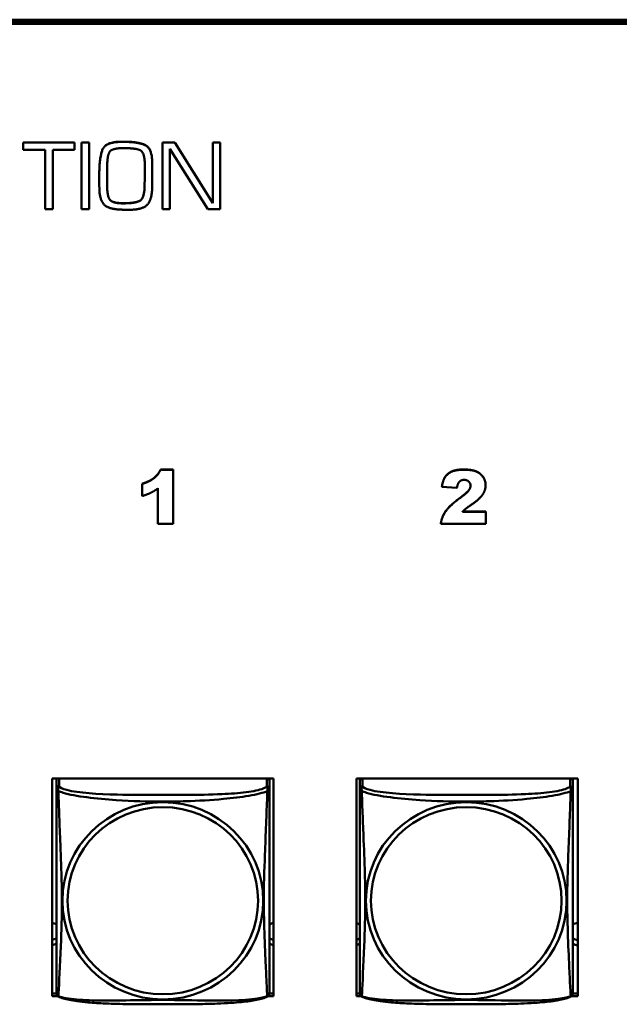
# Model space of a CAD drawing. Header units: inches. Extents: x 0.8 to 72.9, y -5.1 to 48.7.
# Tile 179 of 237: x 58.3 to 59.6, y 16.6 to 18.8. Entities that reach past the tile are written whole.
import ezdxf

# ---------------------------------------------------------------- set-up
doc = ezdxf.new("R2010")
doc.units = ezdxf.units.IN
doc.header["$MEASUREMENT"] = 0
doc.layers.add('Visible Edges(ROSSANSI)', color=7, linetype='Continuous', lineweight=50)
doc.layers.add('Visible Tangent Edges(ROSSANSI)', color=7, linetype='Continuous', lineweight=50)

msp = doc.modelspace()

# ---------------------------------------------------------------- linework, layer by layer
at = {"layer": 'Visible Edges(ROSSANSI)'}
for p, q in [((53.6256, 18.7618), (66.2833, 18.7618)), ((53.6256, 18.7584), (66.2833, 18.7584)), ((66.2833, 18.7581), (53.6256, 18.7581)), ((66.2833, 18.7524), (53.6256, 18.7524)), ((58.3268, 18.4896), (58.3268, 18.4892)), ((58.3268, 18.4896), (58.441, 18.4896)), ((58.3268, 18.4892), (58.3268, 18.4735)), ((58.441, 18.4892), (58.3268, 18.4892)), ((58.3268, 18.4735), (58.3756, 18.4735)), ((58.3756, 18.4735), (58.3756, 18.3419)), ((58.3929, 18.4735), (58.441, 18.4735)), ((58.3929, 18.3419), (58.3929, 18.4735)), ((58.441, 18.4896), (58.441, 18.4892)), ((58.441, 18.4735), (58.441, 18.4892)), ((58.4562, 18.4896), (58.4562, 18.4892)), ((58.4562, 18.4896), (58.4733, 18.4896)), ((58.4562, 18.4892), (58.4562, 18.3419)), ((58.4733, 18.4892), (58.4562, 18.4892)), ((58.4733, 18.4896), (58.4733, 18.4892)), ((58.4733, 18.3419), (58.4733, 18.4892)), ((58.5447, 18.4912), (58.5521, 18.4912)), ((58.5521, 18.4908), (58.5447, 18.4908)), ((58.5474, 18.4769), (58.553, 18.4769)), ((58.6358, 18.4896), (58.6358, 18.4892)), ((58.6358, 18.4896), (58.6633, 18.4896)), ((58.6358, 18.4892), (58.6358, 18.3419)), ((58.6633, 18.4892), (58.6358, 18.4892)), ((58.6522, 18.4751), (58.7366, 18.3419)), ((58.6522, 18.3419), (58.6522, 18.4751)), ((58.6633, 18.4896), (58.6633, 18.4892)), ((58.6633, 18.4896), (58.7476, 18.3551)), ((58.7476, 18.3547), (58.6633, 18.4892)), ((58.7476, 18.4896), (58.7476, 18.4892)), ((58.7476, 18.4896), (58.764, 18.4896)), ((58.7476, 18.4892), (58.7476, 18.3547)), ((58.764, 18.4892), (58.7476, 18.4892)), ((58.764, 18.4896), (58.764, 18.4892)), ((58.764, 18.3419), (58.764, 18.4892)), ((58.513, 18.4136), (58.5135, 18.4408)), ((58.5967, 18.4404), (58.5967, 18.4161)), ((58.6135, 18.4414), (58.6135, 18.441)), ((58.4959, 18.422), (58.4959, 18.4216)), ((58.4959, 18.4216), (58.4959, 18.413)), ((58.513, 18.4138), (58.5133, 18.3904)), ((58.5133, 18.39), (58.513, 18.4136)), ((58.6135, 18.4152), (58.6135, 18.4149)), ((58.4959, 18.399), (58.4959, 18.3986)), ((58.5964, 18.3921), (58.5964, 18.3918)), ((58.3756, 18.3419), (58.3929, 18.3419)), ((58.4562, 18.3419), (58.4733, 18.3419)), ((58.6358, 18.3419), (58.6522, 18.3419)), ((58.7366, 18.3419), (58.764, 18.3419)), ((58.632, 17.7643), (58.6596, 17.7643)), ((58.632, 17.7643), (58.632, 17.7639)), ((58.6596, 17.7639), (58.632, 17.7639)), ((58.6596, 17.7643), (58.6596, 17.7639)), ((58.6596, 17.644), (58.6596, 17.7639)), ((58.5909, 17.7327), (58.5909, 17.7324)), ((58.5909, 17.7324), (58.5909, 17.7055)), ((59.3527, 17.7299), (59.3527, 17.7295)), ((58.6259, 17.7226), (58.6259, 17.644)), ((59.2559, 17.7266), (59.2559, 17.7262)), ((59.2559, 17.7262), (59.2893, 17.7236)), ((59.3535, 17.6707), (59.3014, 17.6707)), ((59.3018, 17.6711), (59.3535, 17.6711)), ((59.3535, 17.6711), (59.3535, 17.6707)), ((59.3535, 17.644), (59.3535, 17.6707)), ((58.6259, 17.644), (58.6596, 17.644)), ((59.2535, 17.6444), (59.2535, 17.644)), ((59.2535, 17.644), (59.3535, 17.644)), ((58.3911, 16.5966), (58.3911, 17.0792)), ((58.3911, 17.0792), (58.8826, 17.0792)), ((58.4006, 17.0744), (58.4006, 17.0567)), ((58.8731, 17.0567), (58.8731, 17.0744)), ((58.8826, 17.0792), (58.8826, 16.5966)), ((59.0661, 16.5966), (59.0661, 17.0792)), ((59.0661, 17.0792), (59.5576, 17.0792)), ((59.0736, 17.0744), (59.0736, 17.0567)), ((59.5461, 17.0567), (59.5461, 17.0744)), ((59.5576, 17.0792), (59.5576, 16.5966)), ((58.3911, 16.6027), (58.4007, 16.6027)), ((58.4034, 16.5966), (58.3911, 16.5966)), ((58.8826, 16.5966), (58.8703, 16.5966)), ((58.873, 16.6027), (58.8826, 16.6027)), ((59.0661, 16.6027), (59.0737, 16.6027)), ((59.0764, 16.5966), (59.0661, 16.5966)), ((59.5576, 16.5966), (59.5433, 16.5966)), ((59.546, 16.6027), (59.5576, 16.6027))]:
    msp.add_line(p, q, dxfattribs=at)
for centre, start, end in [((58.4144, 16.6037), 180, 189.1496), ((58.8593, 16.6037), 350.8504, 360), ((59.0874, 16.6037), 180, 189.1496), ((59.5323, 16.6037), 350.8504, 360)]:
    msp.add_arc(centre, 0.0138, start, end, dxfattribs=at)
for centre, major_axis, start_param, end_param in [((58.4065, 17.0744), (-0.00591, 0), 5.309116, 6.283185), ((58.8672, 17.0744), (0.00591, 0), 0, 0.974069), ((59.0795, 17.0744), (-0.00591, 0), 5.309116, 6.283185), ((59.5402, 17.0744), (0.00591, 0), 0, 0.974069), ((58.3871, 16.7342), (0.0255, 0), 1.012755, 1.414242), ((58.8871, 16.7342), (0.0255, 0), 1.749315, 2.154575), ((59.0601, 16.7342), (0.0255, 0), 1.012755, 1.334249), ((59.5601, 16.7342), (0.0255, 0), 1.6701, 2.154575), ((58.3871, 16.7461), (0.0255, 0), 4.868944, 5.27043), ((58.8871, 16.7461), (0.0255, 0), 4.12861, 4.533871), ((59.0601, 16.7461), (0.0255, 0), 4.948936, 5.27043), ((59.5601, 16.7461), (0.0255, 0), 4.12861, 4.613086), ((58.3871, 16.7342), (-0.0255, 0), 1.727351, 2.128837), ((58.8871, 16.7342), (-0.0255, 0), 0.987017, 1.392278), ((59.0601, 16.7342), (-0.0255, 0), 1.807344, 2.128837), ((59.5601, 16.7342), (-0.0255, 0), 0.987017, 1.471493)]:
    msp.add_ellipse(centre, major_axis=major_axis, ratio=0.981793, start_param=start_param, end_param=end_param, dxfattribs=at)
for points in [[(58.4959, 18.422), (58.4959, 18.452), (58.5082, 18.4912), (58.5447, 18.4912)], [(58.5447, 18.4908), (58.5082, 18.4908), (58.4959, 18.4516), (58.4959, 18.4216)], [(58.5135, 18.4408), (58.5139, 18.4649), (58.5276, 18.4769), (58.5474, 18.4769)], [(58.5521, 18.4912), (58.5825, 18.4912), (58.6135, 18.4761), (58.6135, 18.4414)], [(58.6135, 18.441), (58.6135, 18.4757), (58.5825, 18.4908), (58.5521, 18.4908)], [(58.553, 18.4769), (58.5771, 18.4769), (58.5967, 18.4675), (58.5967, 18.4404)], [(58.6131, 18.3887), (58.6135, 18.4017), (58.6135, 18.428), (58.6135, 18.441)], [(58.4959, 18.413), (58.4959, 18.4059), (58.4959, 18.3913), (58.4961, 18.3841)], [(58.5964, 18.3921), (58.5964, 18.3981), (58.5967, 18.4102), (58.5967, 18.4164)], [(58.5967, 18.4161), (58.5967, 18.4098), (58.5964, 18.3978), (58.5964, 18.3918)], [(58.4961, 18.3841), (58.4977, 18.356), (58.5241, 18.3405), (58.5494, 18.3405)], [(58.5133, 18.3904), (58.5137, 18.369), (58.5265, 18.3548), (58.5492, 18.3548)], [(58.5492, 18.3545), (58.5265, 18.3545), (58.5137, 18.3686), (58.5133, 18.39)], [(58.5492, 18.3548), (58.5746, 18.3548), (58.5957, 18.3652), (58.5964, 18.3921)], [(58.5964, 18.3918), (58.5957, 18.3648), (58.5746, 18.3545), (58.5492, 18.3545)], [(58.5626, 18.3403), (58.591, 18.3403), (58.6124, 18.3617), (58.6131, 18.3887)], [(58.5494, 18.3405), (58.551, 18.3405), (58.5542, 18.3405), (58.556, 18.3403)], [(58.556, 18.3403), (58.5569, 18.3403), (58.5584, 18.3403), (58.5594, 18.3403)], [(58.5594, 18.3403), (58.5602, 18.3403), (58.5618, 18.3403), (58.5626, 18.3403)], [(58.5909, 17.7327), (58.6078, 17.7381), (58.6267, 17.7532), (58.632, 17.7643)], [(58.632, 17.7639), (58.6267, 17.7528), (58.6078, 17.7377), (58.5909, 17.7324)], [(59.2559, 17.7266), (59.2579, 17.7405), (59.2684, 17.756), (59.2874, 17.7643), (59.3043, 17.7643)], [(59.3043, 17.7639), (59.2874, 17.7639), (59.2684, 17.7556), (59.2579, 17.7401), (59.2559, 17.7262)], [(59.3043, 17.7643), (59.3219, 17.7643), (59.3415, 17.7563), (59.3527, 17.7401), (59.3527, 17.7299)], [(59.3527, 17.7295), (59.3527, 17.7397), (59.3415, 17.7559), (59.3219, 17.7639), (59.3043, 17.7639)], [(59.2893, 17.7236), (59.2907, 17.7336), (59.2988, 17.7414), (59.3052, 17.7414)], [(59.3052, 17.7414), (59.3113, 17.7414), (59.3194, 17.7338), (59.3194, 17.7284)], [(59.3229, 17.6873), (59.3399, 17.6991), (59.3527, 17.7188), (59.3527, 17.7295)], [(58.5909, 17.7055), (58.6024, 17.709), (58.6177, 17.7165), (58.6259, 17.7226)], [(59.3194, 17.7284), (59.3194, 17.7234), (59.3112, 17.7123), (59.2967, 17.7016)], [(59.2535, 17.6444), (59.2552, 17.6589), (59.2727, 17.6845), (59.2967, 17.702)], [(59.2967, 17.7016), (59.2727, 17.6842), (59.2552, 17.6585), (59.2535, 17.644)], [(59.3014, 17.6707), (59.306, 17.6751), (59.3128, 17.6805), (59.3229, 17.6873)]]:
    msp.add_open_spline(points, degree=2, dxfattribs=at)
for points, degree, knots in [([(59.2967, 17.702), (59.3112, 17.7127), (59.3194, 17.7237), (59.3194, 17.7286)], 2, [0, 0, 0, 1, 1.981842, 1.981842, 1.981842]), ([(58.4006, 17.0567), (58.4006, 17.0542), (58.4006, 17.0495), (58.4006, 17.0434), (58.4006, 17.0321), (58.4006, 17.0158), (58.4006, 16.9979), (58.4006, 16.98), (58.4006, 16.9609), (58.4006, 16.9417), (58.4006, 16.9146), (58.4006, 16.8874), (58.4006, 16.8606), (58.4006, 16.8439), (58.4006, 16.8272), (58.4006, 16.8106), (58.4006, 16.7774), (58.4006, 16.7442), (58.4006, 16.712), (58.4006, 16.6718), (58.4006, 16.6314), (58.4006, 16.6128), (58.4006, 16.607), (58.4006, 16.6038), (58.4006, 16.6038)], 3, [0.325731, 0.325731, 0.325731, 0.325731, 0.404774, 0.404774, 0.404774, 0.550532, 0.550532, 0.550532, 0.69629, 0.69629, 0.69629, 0.902598, 0.902598, 0.902598, 1.03154, 1.03154, 1.03154, 1.289425, 1.289425, 1.289425, 1.610774, 1.610774, 1.610774, 1.710218, 1.710218, 1.710218, 1.710218]), ([(58.8731, 16.6038), (58.8731, 16.6038), (58.8731, 16.6046), (58.8731, 16.6063), (58.8731, 16.611), (58.8731, 16.6219), (58.8731, 16.6357), (58.8731, 16.6496), (58.8731, 16.6661), (58.8731, 16.6835), (58.8731, 16.7082), (58.8731, 16.7346), (58.8731, 16.7609), (58.8731, 16.7774), (58.8731, 16.794), (58.8731, 16.8106), (58.8731, 16.8439), (58.8731, 16.8771), (58.8731, 16.9111), (58.8731, 16.9534), (58.8731, 16.9992), (58.8731, 17.0308), (58.8731, 17.0432), (58.8731, 17.0526), (58.8731, 17.0567)], 3, [0.352862, 0.352862, 0.352862, 0.352862, 0.404774, 0.404774, 0.404774, 0.550532, 0.550532, 0.550532, 0.69629, 0.69629, 0.69629, 0.902598, 0.902598, 0.902598, 1.03154, 1.03154, 1.03154, 1.289425, 1.289425, 1.289425, 1.610774, 1.610774, 1.610774, 1.73735, 1.73735, 1.73735, 1.73735]), ([(59.0736, 17.0567), (59.0736, 17.0542), (59.0736, 17.0495), (59.0736, 17.0434), (59.0736, 17.0321), (59.0736, 17.0158), (59.0736, 16.9979), (59.0736, 16.98), (59.0736, 16.9609), (59.0736, 16.9417), (59.0736, 16.9146), (59.0736, 16.8874), (59.0736, 16.8606), (59.0736, 16.8439), (59.0736, 16.8272), (59.0736, 16.8106), (59.0736, 16.7774), (59.0736, 16.7442), (59.0736, 16.712), (59.0736, 16.6718), (59.0736, 16.6314), (59.0736, 16.6128), (59.0736, 16.607), (59.0736, 16.6038), (59.0736, 16.6038)], 3, [0.325731, 0.325731, 0.325731, 0.325731, 0.404774, 0.404774, 0.404774, 0.550532, 0.550532, 0.550532, 0.69629, 0.69629, 0.69629, 0.902598, 0.902598, 0.902598, 1.03154, 1.03154, 1.03154, 1.289425, 1.289425, 1.289425, 1.610774, 1.610774, 1.610774, 1.710218, 1.710218, 1.710218, 1.710218]), ([(59.5461, 16.6038), (59.5461, 16.6038), (59.5461, 16.6046), (59.5461, 16.6063), (59.5461, 16.611), (59.5461, 16.6219), (59.5461, 16.6357), (59.5461, 16.6496), (59.5461, 16.6661), (59.5461, 16.6835), (59.5461, 16.7082), (59.5461, 16.7346), (59.5461, 16.7609), (59.5461, 16.7774), (59.5461, 16.794), (59.5461, 16.8106), (59.5461, 16.8439), (59.5461, 16.8771), (59.5461, 16.9111), (59.5461, 16.9534), (59.5461, 16.9992), (59.5461, 17.0308), (59.5461, 17.0432), (59.5461, 17.0526), (59.5461, 17.0567)], 3, [0.352862, 0.352862, 0.352862, 0.352862, 0.404774, 0.404774, 0.404774, 0.550532, 0.550532, 0.550532, 0.69629, 0.69629, 0.69629, 0.902598, 0.902598, 0.902598, 1.03154, 1.03154, 1.03154, 1.289425, 1.289425, 1.289425, 1.610774, 1.610774, 1.610774, 1.73735, 1.73735, 1.73735, 1.73735]), ([(58.4048, 16.5957), (58.4043, 16.5959), (58.4037, 16.5963), (58.4028, 16.5971), (58.4024, 16.5976), (58.4018, 16.5985), (58.4016, 16.5989), (58.4012, 16.5998), (58.4011, 16.6002), (58.4009, 16.6009), (58.4008, 16.6012), (58.4008, 16.6016)], 3, [0.02273771, 0.02273771, 0.02273771, 0.02273771, 0.02954865, 0.02954865, 0.03635958, 0.03635958, 0.04317052, 0.04317052, 0.04998146, 0.04998146, 0.0567924, 0.0567924, 0.0567924, 0.0567924]), ([(58.8689, 16.5957), (58.8655, 16.5939), (58.862, 16.5926), (58.854, 16.5902), (58.8495, 16.5891), (58.84, 16.5872), (58.835, 16.5864), (58.8239, 16.5848), (58.8177, 16.5841), (58.8038, 16.5827), (58.796, 16.5821), (58.7782, 16.5809), (58.768, 16.5804), (58.7431, 16.5794), (58.7284, 16.5791), (58.6967, 16.5786), (58.6797, 16.5785), (58.6457, 16.5784), (58.6287, 16.5784), (58.5947, 16.5785), (58.5776, 16.5786), (58.5436, 16.5791), (58.5265, 16.5795), (58.4962, 16.5808), (58.4831, 16.5816), (58.4621, 16.5834), (58.4541, 16.5843), (58.4405, 16.5861), (58.4348, 16.587), (58.4247, 16.589), (58.4203, 16.59), (58.412, 16.5925), (58.4083, 16.5938), (58.4048, 16.5957)], 3, [-1.678204, -1.678204, -1.678204, -1.678204, -1.629815, -1.629815, -1.580861, -1.580861, -1.532583, -1.532583, -1.479316, -1.479316, -1.416961, -1.416961, -1.337799, -1.337799, -1.226353, -1.226353, -1.09702, -1.09702, -0.967687, -0.967687, -0.838354, -0.838354, -0.709022, -0.709022, -0.60577, -0.60577, -0.53827, -0.53827, -0.483941, -0.483941, -0.435529, -0.435529, -0.384876, -0.384876, -0.384876, -0.384876]), ([(58.8689, 16.5957), (58.8694, 16.5959), (58.8699, 16.5963), (58.8708, 16.5971), (58.8712, 16.5976), (58.8718, 16.5985), (58.8721, 16.5989), (58.8724, 16.5998), (58.8726, 16.6002), (58.8728, 16.6009), (58.8728, 16.6012), (58.8729, 16.6016)], 3, [0.02273771, 0.02273771, 0.02273771, 0.02273771, 0.02954865, 0.02954865, 0.03635958, 0.03635958, 0.04317052, 0.04317052, 0.04998146, 0.04998146, 0.0567924, 0.0567924, 0.0567924, 0.0567924]), ([(59.0778, 16.5957), (59.0773, 16.5959), (59.0767, 16.5963), (59.0758, 16.5971), (59.0754, 16.5976), (59.0748, 16.5985), (59.0746, 16.5989), (59.0742, 16.5998), (59.0741, 16.6002), (59.0739, 16.6009), (59.0738, 16.6012), (59.0738, 16.6016)], 3, [0.02273771, 0.02273771, 0.02273771, 0.02273771, 0.02954865, 0.02954865, 0.03635958, 0.03635958, 0.04317052, 0.04317052, 0.04998146, 0.04998146, 0.0567924, 0.0567924, 0.0567924, 0.0567924]), ([(59.5419, 16.5957), (59.5385, 16.5939), (59.535, 16.5926), (59.527, 16.5902), (59.5225, 16.5891), (59.513, 16.5872), (59.508, 16.5864), (59.4969, 16.5848), (59.4907, 16.5841), (59.4768, 16.5827), (59.469, 16.5821), (59.4512, 16.5809), (59.441, 16.5804), (59.4161, 16.5794), (59.4014, 16.5791), (59.3697, 16.5786), (59.3527, 16.5785), (59.3187, 16.5784), (59.3017, 16.5784), (59.2677, 16.5785), (59.2506, 16.5786), (59.2166, 16.5791), (59.1995, 16.5795), (59.1692, 16.5808), (59.1561, 16.5816), (59.1351, 16.5834), (59.1271, 16.5843), (59.1135, 16.5861), (59.1078, 16.587), (59.0977, 16.589), (59.0933, 16.59), (59.085, 16.5925), (59.0813, 16.5938), (59.0778, 16.5957)], 3, [-1.678204, -1.678204, -1.678204, -1.678204, -1.629815, -1.629815, -1.580861, -1.580861, -1.532583, -1.532583, -1.479316, -1.479316, -1.416961, -1.416961, -1.337799, -1.337799, -1.226353, -1.226353, -1.09702, -1.09702, -0.967687, -0.967687, -0.838354, -0.838354, -0.709022, -0.709022, -0.60577, -0.60577, -0.53827, -0.53827, -0.483941, -0.483941, -0.435529, -0.435529, -0.384876, -0.384876, -0.384876, -0.384876]), ([(59.5419, 16.5957), (59.5424, 16.5959), (59.5429, 16.5963), (59.5438, 16.5971), (59.5442, 16.5976), (59.5448, 16.5985), (59.5451, 16.5989), (59.5454, 16.5998), (59.5456, 16.6002), (59.5458, 16.6009), (59.5458, 16.6012), (59.5459, 16.6016)], 3, [0.02273771, 0.02273771, 0.02273771, 0.02273771, 0.02954865, 0.02954865, 0.03635958, 0.03635958, 0.04317052, 0.04317052, 0.04998146, 0.04998146, 0.0567924, 0.0567924, 0.0567924, 0.0567924])]:
    msp.add_open_spline(points, degree=degree, knots=knots, dxfattribs=at)
at = {"layer": 'Visible Tangent Edges(ROSSANSI)'}
for p, q in [((58.5447, 18.4912), (58.5447, 18.4908)), ((58.5521, 18.4912), (58.5521, 18.4908)), ((58.5133, 18.3904), (58.5133, 18.39)), ((58.5492, 18.3548), (58.5492, 18.3545)), ((59.3043, 17.7643), (59.3043, 17.7639)), ((59.2967, 17.702), (59.2967, 17.7016)), ((58.4065, 17.0625), (58.4065, 17.0792)), ((58.8672, 17.0792), (58.8672, 17.0625)), ((59.0795, 17.0625), (59.0795, 17.0792)), ((59.5402, 17.0792), (59.5402, 17.0625))]:
    msp.add_line(p, q, dxfattribs=at)
for centre, major_axis, start_param, end_param in [((58.4065, 17.0567), (-0.00591, 0), 4.712389, 6.283185), ((58.8672, 17.0567), (0.00591, 0), 0, 1.570796), ((59.0795, 17.0567), (-0.00591, 0), 4.712389, 6.283185), ((59.5402, 17.0567), (0.00591, 0), 0, 1.570796)]:
    msp.add_ellipse(centre, major_axis=major_axis, ratio=0.981793, start_param=start_param, end_param=end_param, dxfattribs=at)
for centre, major_axis in [((58.6368, 16.808), (-0.2227, 0)), ((58.6368, 16.8082), (-0.2113, 0)), ((59.3098, 16.808), (-0.2227, 0)), ((59.3098, 16.8082), (-0.2113, 0))]:
    msp.add_ellipse(centre, major_axis=major_axis, ratio=0.981793, dxfattribs=at)
for points, knots in [([(58.4006, 17.0567), (58.4006, 17.0564), (58.4006, 17.0562), (58.4007, 17.0557), (58.4007, 17.0556), (58.4009, 17.0553), (58.4009, 17.0551), (58.4011, 17.0549), (58.4011, 17.0548), (58.4014, 17.0546), (58.4015, 17.0544), (58.4021, 17.0538), (58.4026, 17.0534), (58.4038, 17.0525), (58.4044, 17.052), (58.4052, 17.0514)], [-0.0844808, -0.0844808, -0.0844808, -0.0844808, -0.06943799, -0.06943799, -0.05587828, -0.05587828, -0.04740346, -0.04740346, -0.04210669, -0.04210669, -0.03151317, -0.03151317, -0.01456352, -0.01456352, 0.00026741, 0.00026741, 0.00026741, 0.00026741]), ([(58.4052, 17.0514), (58.4049, 17.0526), (58.4048, 17.0536), (58.4048, 17.0556), (58.4048, 17.0565), (58.405, 17.0578), (58.4051, 17.0582), (58.4052, 17.0589), (58.4053, 17.0591), (58.4055, 17.0596), (58.4056, 17.0599), (58.4058, 17.0606), (58.406, 17.061), (58.4063, 17.0617), (58.4064, 17.0621), (58.4065, 17.0625)], [-0.00026741, -0.00026741, -0.00026741, -0.00026741, 0.01456352, 0.01456352, 0.03151317, 0.03151317, 0.04210669, 0.04210669, 0.04740346, 0.04740346, 0.05587828, 0.05587828, 0.06943799, 0.06943799, 0.0844808, 0.0844808, 0.0844808, 0.0844808]), ([(58.8672, 17.0625), (58.8666, 17.0605), (58.8638, 17.0586), (58.8594, 17.0568), (58.8513, 17.0535), (58.8374, 17.0507), (58.8213, 17.0487), (58.8051, 17.0467), (58.7869, 17.0454), (58.7683, 17.0445), (58.742, 17.0433), (58.7147, 17.0429), (58.6876, 17.0427), (58.6707, 17.0426), (58.6538, 17.0426), (58.6368, 17.0426), (58.603, 17.0426), (58.5691, 17.0426), (58.5354, 17.0435), (58.4934, 17.0446), (58.4495, 17.0472), (58.4239, 17.0537), (58.4139, 17.0563), (58.4075, 17.0593), (58.4065, 17.0625)], [0.325731, 0.325731, 0.325731, 0.325731, 0.404774, 0.404774, 0.404774, 0.550532, 0.550532, 0.550532, 0.69629, 0.69629, 0.69629, 0.902598, 0.902598, 0.902598, 1.03154, 1.03154, 1.03154, 1.289425, 1.289425, 1.289425, 1.610774, 1.610774, 1.610774, 1.73735, 1.73735, 1.73735, 1.73735]), ([(58.8672, 17.0625), (58.8672, 17.0621), (58.8674, 17.0617), (58.8677, 17.061), (58.8678, 17.0606), (58.8681, 17.0599), (58.8682, 17.0596), (58.8684, 17.0591), (58.8684, 17.0589), (58.8686, 17.0582), (58.8687, 17.0578), (58.8689, 17.0565), (58.8689, 17.0556), (58.8688, 17.0536), (58.8687, 17.0526), (58.8685, 17.0514)], [-0.0844808, -0.0844808, -0.0844808, -0.0844808, -0.06943799, -0.06943799, -0.05587828, -0.05587828, -0.04740346, -0.04740346, -0.04210669, -0.04210669, -0.03151317, -0.03151317, -0.01456352, -0.01456352, 0.00026741, 0.00026741, 0.00026741, 0.00026741]), ([(58.8685, 17.0514), (58.8693, 17.052), (58.8699, 17.0525), (58.8711, 17.0534), (58.8715, 17.0538), (58.8721, 17.0544), (58.8723, 17.0546), (58.8725, 17.0548), (58.8726, 17.0549), (58.8727, 17.0551), (58.8728, 17.0553), (58.873, 17.0556), (58.873, 17.0557), (58.8731, 17.0562), (58.8731, 17.0564), (58.8731, 17.0567)], [-0.00026741, -0.00026741, -0.00026741, -0.00026741, 0.01456352, 0.01456352, 0.03151317, 0.03151317, 0.04210669, 0.04210669, 0.04740346, 0.04740346, 0.05587828, 0.05587828, 0.06943799, 0.06943799, 0.0844808, 0.0844808, 0.0844808, 0.0844808]), ([(59.0736, 17.0567), (59.0736, 17.0564), (59.0736, 17.0562), (59.0737, 17.0557), (59.0737, 17.0556), (59.0739, 17.0553), (59.0739, 17.0551), (59.0741, 17.0549), (59.0741, 17.0548), (59.0744, 17.0546), (59.0745, 17.0544), (59.0751, 17.0538), (59.0756, 17.0534), (59.0768, 17.0525), (59.0774, 17.052), (59.0782, 17.0514)], [-0.0844808, -0.0844808, -0.0844808, -0.0844808, -0.06943799, -0.06943799, -0.05587828, -0.05587828, -0.04740346, -0.04740346, -0.04210669, -0.04210669, -0.03151317, -0.03151317, -0.01456352, -0.01456352, 0.00026741, 0.00026741, 0.00026741, 0.00026741]), ([(59.0782, 17.0514), (59.0779, 17.0526), (59.0778, 17.0536), (59.0778, 17.0556), (59.0778, 17.0565), (59.078, 17.0578), (59.0781, 17.0582), (59.0782, 17.0589), (59.0783, 17.0591), (59.0785, 17.0596), (59.0786, 17.0599), (59.0788, 17.0606), (59.079, 17.061), (59.0793, 17.0617), (59.0794, 17.0621), (59.0795, 17.0625)], [-0.00026741, -0.00026741, -0.00026741, -0.00026741, 0.01456352, 0.01456352, 0.03151317, 0.03151317, 0.04210669, 0.04210669, 0.04740346, 0.04740346, 0.05587828, 0.05587828, 0.06943799, 0.06943799, 0.0844808, 0.0844808, 0.0844808, 0.0844808]), ([(59.5402, 17.0625), (59.5396, 17.0605), (59.5368, 17.0586), (59.5324, 17.0568), (59.5243, 17.0535), (59.5104, 17.0507), (59.4943, 17.0487), (59.4781, 17.0467), (59.4599, 17.0454), (59.4413, 17.0445), (59.415, 17.0433), (59.3877, 17.0429), (59.3606, 17.0427), (59.3437, 17.0426), (59.3268, 17.0426), (59.3098, 17.0426), (59.276, 17.0426), (59.2421, 17.0426), (59.2084, 17.0435), (59.1664, 17.0446), (59.1225, 17.0472), (59.0969, 17.0537), (59.0869, 17.0563), (59.0805, 17.0593), (59.0795, 17.0625)], [0.325731, 0.325731, 0.325731, 0.325731, 0.404774, 0.404774, 0.404774, 0.550532, 0.550532, 0.550532, 0.69629, 0.69629, 0.69629, 0.902598, 0.902598, 0.902598, 1.03154, 1.03154, 1.03154, 1.289425, 1.289425, 1.289425, 1.610774, 1.610774, 1.610774, 1.73735, 1.73735, 1.73735, 1.73735]), ([(59.5402, 17.0625), (59.5402, 17.0621), (59.5404, 17.0617), (59.5407, 17.061), (59.5408, 17.0606), (59.5411, 17.0599), (59.5412, 17.0596), (59.5414, 17.0591), (59.5414, 17.0589), (59.5416, 17.0582), (59.5417, 17.0578), (59.5419, 17.0565), (59.5419, 17.0556), (59.5418, 17.0536), (59.5417, 17.0526), (59.5415, 17.0514)], [-0.0844808, -0.0844808, -0.0844808, -0.0844808, -0.06943799, -0.06943799, -0.05587828, -0.05587828, -0.04740346, -0.04740346, -0.04210669, -0.04210669, -0.03151317, -0.03151317, -0.01456352, -0.01456352, 0.00026741, 0.00026741, 0.00026741, 0.00026741]), ([(59.5415, 17.0514), (59.5423, 17.052), (59.5429, 17.0525), (59.5441, 17.0534), (59.5445, 17.0538), (59.5451, 17.0544), (59.5453, 17.0546), (59.5455, 17.0548), (59.5456, 17.0549), (59.5457, 17.0551), (59.5458, 17.0553), (59.546, 17.0556), (59.546, 17.0557), (59.5461, 17.0562), (59.5461, 17.0564), (59.5461, 17.0567)], [-0.00026741, -0.00026741, -0.00026741, -0.00026741, 0.01456352, 0.01456352, 0.03151317, 0.03151317, 0.04210669, 0.04210669, 0.04740346, 0.04740346, 0.05587828, 0.05587828, 0.06943799, 0.06943799, 0.0844808, 0.0844808, 0.0844808, 0.0844808]), ([(58.4052, 16.5965), (58.4053, 16.5981), (58.4054, 16.6004), (58.4056, 16.6033), (58.4066, 16.6231), (58.4088, 16.6662), (58.4105, 16.7077), (58.4118, 16.7411), (58.4128, 16.7746), (58.4128, 16.808), (58.4128, 16.8248), (58.4126, 16.8415), (58.4122, 16.8585), (58.4115, 16.8857), (58.4104, 16.9138), (58.4092, 16.9424), (58.4084, 16.9625), (58.4075, 16.983), (58.4068, 17.0023), (58.4061, 17.0214), (58.4055, 17.0391), (58.4052, 17.0514)], [-1.657319, -1.657319, -1.657319, -1.657319, -1.610774, -1.610774, -1.610774, -1.289425, -1.289425, -1.289425, -1.03154, -1.03154, -1.03154, -0.902598, -0.902598, -0.902598, -0.69629, -0.69629, -0.69629, -0.550532, -0.550532, -0.550532, -0.405761, -0.405761, -0.405761, -0.405761]), ([(58.4052, 17.0514), (58.408, 17.0501), (58.4115, 17.0489), (58.4155, 17.0477), (58.4431, 17.0393), (58.4901, 17.0342), (58.5336, 17.0313), (58.5686, 17.029), (58.6028, 17.0279), (58.6368, 17.0279), (58.6539, 17.0279), (58.6709, 17.0282), (58.6881, 17.0288), (58.7156, 17.0296), (58.7437, 17.0312), (58.7714, 17.0338), (58.7909, 17.0356), (58.8103, 17.0379), (58.8276, 17.0408), (58.8447, 17.0438), (58.8597, 17.0474), (58.8685, 17.0514)], [-1.657319, -1.657319, -1.657319, -1.657319, -1.610774, -1.610774, -1.610774, -1.289425, -1.289425, -1.289425, -1.03154, -1.03154, -1.03154, -0.902598, -0.902598, -0.902598, -0.69629, -0.69629, -0.69629, -0.550532, -0.550532, -0.550532, -0.405761, -0.405761, -0.405761, -0.405761]), ([(58.8685, 17.0514), (58.8684, 17.0475), (58.8683, 17.0429), (58.8681, 17.0379), (58.867, 17.0035), (58.8649, 16.9543), (58.8632, 16.9104), (58.8618, 16.8751), (58.8608, 16.8415), (58.8608, 16.808), (58.8608, 16.7913), (58.8611, 16.7746), (58.8615, 16.7579), (58.8622, 16.7311), (58.8633, 16.7039), (58.8645, 16.6782), (58.8653, 16.66), (58.8662, 16.6424), (58.8669, 16.6277), (58.8676, 16.6131), (58.8682, 16.6015), (58.8685, 16.5965)], [-1.657319, -1.657319, -1.657319, -1.657319, -1.610774, -1.610774, -1.610774, -1.289425, -1.289425, -1.289425, -1.03154, -1.03154, -1.03154, -0.902598, -0.902598, -0.902598, -0.69629, -0.69629, -0.69629, -0.550532, -0.550532, -0.550532, -0.405761, -0.405761, -0.405761, -0.405761]), ([(59.0782, 16.5965), (59.0783, 16.5981), (59.0784, 16.6004), (59.0786, 16.6033), (59.0796, 16.6231), (59.0818, 16.6662), (59.0835, 16.7077), (59.0848, 16.7411), (59.0858, 16.7746), (59.0858, 16.808), (59.0858, 16.8248), (59.0856, 16.8415), (59.0852, 16.8585), (59.0845, 16.8857), (59.0834, 16.9138), (59.0822, 16.9424), (59.0814, 16.9625), (59.0805, 16.983), (59.0798, 17.0023), (59.0791, 17.0214), (59.0785, 17.0391), (59.0782, 17.0514)], [-1.657319, -1.657319, -1.657319, -1.657319, -1.610774, -1.610774, -1.610774, -1.289425, -1.289425, -1.289425, -1.03154, -1.03154, -1.03154, -0.902598, -0.902598, -0.902598, -0.69629, -0.69629, -0.69629, -0.550532, -0.550532, -0.550532, -0.405761, -0.405761, -0.405761, -0.405761]), ([(59.0782, 17.0514), (59.081, 17.0501), (59.0845, 17.0489), (59.0885, 17.0477), (59.1161, 17.0393), (59.1631, 17.0342), (59.2066, 17.0313), (59.2416, 17.029), (59.2758, 17.0279), (59.3098, 17.0279), (59.3269, 17.0279), (59.3439, 17.0282), (59.3611, 17.0288), (59.3886, 17.0296), (59.4167, 17.0312), (59.4444, 17.0338), (59.4639, 17.0356), (59.4833, 17.0379), (59.5006, 17.0408), (59.5177, 17.0438), (59.5327, 17.0474), (59.5415, 17.0514)], [-1.657319, -1.657319, -1.657319, -1.657319, -1.610774, -1.610774, -1.610774, -1.289425, -1.289425, -1.289425, -1.03154, -1.03154, -1.03154, -0.902598, -0.902598, -0.902598, -0.69629, -0.69629, -0.69629, -0.550532, -0.550532, -0.550532, -0.405761, -0.405761, -0.405761, -0.405761]), ([(59.5415, 17.0514), (59.5414, 17.0475), (59.5413, 17.0429), (59.5411, 17.0379), (59.54, 17.0035), (59.5379, 16.9543), (59.5362, 16.9104), (59.5348, 16.8751), (59.5338, 16.8415), (59.5338, 16.808), (59.5338, 16.7913), (59.5341, 16.7746), (59.5345, 16.7579), (59.5352, 16.7311), (59.5363, 16.7039), (59.5375, 16.6782), (59.5383, 16.66), (59.5392, 16.6424), (59.5399, 16.6277), (59.5406, 16.6131), (59.5412, 16.6015), (59.5415, 16.5965)], [-1.657319, -1.657319, -1.657319, -1.657319, -1.610774, -1.610774, -1.610774, -1.289425, -1.289425, -1.289425, -1.03154, -1.03154, -1.03154, -0.902598, -0.902598, -0.902598, -0.69629, -0.69629, -0.69629, -0.550532, -0.550532, -0.550532, -0.405761, -0.405761, -0.405761, -0.405761]), ([(58.4052, 16.5965), (58.4044, 16.5967), (58.4038, 16.597), (58.4026, 16.5977), (58.4021, 16.5982), (58.4015, 16.5992), (58.4014, 16.5995), (58.4011, 16.6001), (58.4011, 16.6003), (58.4009, 16.6008), (58.4009, 16.6011), (58.4008, 16.6015), (58.4008, 16.6015), (58.4008, 16.6016)], [-0.00026741, -0.00026741, -0.00026741, -0.00026741, 0.01456352, 0.01456352, 0.03151317, 0.03151317, 0.04210669, 0.04210669, 0.04740346, 0.04740346, 0.05587828, 0.05587828, 0.0567924, 0.0567924, 0.0567924, 0.0567924]), ([(58.4048, 16.5957), (58.4048, 16.5957), (58.4048, 16.5957), (58.4048, 16.5959), (58.4049, 16.5961), (58.4052, 16.5965)], [-0.02273771, -0.02273771, -0.02273771, -0.02273771, -0.01456352, -0.01456352, 0.00026741, 0.00026741, 0.00026741, 0.00026741]), ([(58.8685, 16.5965), (58.8657, 16.5954), (58.8622, 16.5944), (58.8582, 16.5935), (58.8306, 16.5873), (58.7835, 16.5864), (58.74, 16.5868), (58.7051, 16.5872), (58.6709, 16.5881), (58.6368, 16.5881), (58.6198, 16.5881), (58.6028, 16.5879), (58.5856, 16.5876), (58.5581, 16.5872), (58.53, 16.5865), (58.5023, 16.5868), (58.4827, 16.5869), (58.4634, 16.5876), (58.4461, 16.5891), (58.4289, 16.5907), (58.414, 16.5932), (58.4052, 16.5965)], [-1.657319, -1.657319, -1.657319, -1.657319, -1.610774, -1.610774, -1.610774, -1.289425, -1.289425, -1.289425, -1.03154, -1.03154, -1.03154, -0.902598, -0.902598, -0.902598, -0.69629, -0.69629, -0.69629, -0.550532, -0.550532, -0.550532, -0.405761, -0.405761, -0.405761, -0.405761]), ([(58.8729, 16.6016), (58.8729, 16.6015), (58.8729, 16.6015), (58.8728, 16.6011), (58.8727, 16.6008), (58.8726, 16.6003), (58.8725, 16.6001), (58.8723, 16.5995), (58.8721, 16.5992), (58.8715, 16.5982), (58.8711, 16.5977), (58.8699, 16.597), (58.8693, 16.5967), (58.8685, 16.5965)], [-0.0567924, -0.0567924, -0.0567924, -0.0567924, -0.05587828, -0.05587828, -0.04740346, -0.04740346, -0.04210669, -0.04210669, -0.03151317, -0.03151317, -0.01456352, -0.01456352, 0.00026741, 0.00026741, 0.00026741, 0.00026741]), ([(58.8685, 16.5965), (58.8687, 16.5961), (58.8688, 16.5959), (58.8689, 16.5957), (58.8689, 16.5957), (58.8689, 16.5957)], [-0.00026741, -0.00026741, -0.00026741, -0.00026741, 0.01456352, 0.01456352, 0.02273771, 0.02273771, 0.02273771, 0.02273771]), ([(59.0782, 16.5965), (59.0774, 16.5967), (59.0768, 16.597), (59.0756, 16.5977), (59.0751, 16.5982), (59.0745, 16.5992), (59.0744, 16.5995), (59.0741, 16.6001), (59.0741, 16.6003), (59.0739, 16.6008), (59.0739, 16.6011), (59.0738, 16.6015), (59.0738, 16.6015), (59.0738, 16.6016)], [-0.00026741, -0.00026741, -0.00026741, -0.00026741, 0.01456352, 0.01456352, 0.03151317, 0.03151317, 0.04210669, 0.04210669, 0.04740346, 0.04740346, 0.05587828, 0.05587828, 0.0567924, 0.0567924, 0.0567924, 0.0567924]), ([(59.0778, 16.5957), (59.0778, 16.5957), (59.0778, 16.5957), (59.0778, 16.5959), (59.0779, 16.5961), (59.0782, 16.5965)], [-0.02273771, -0.02273771, -0.02273771, -0.02273771, -0.01456352, -0.01456352, 0.00026741, 0.00026741, 0.00026741, 0.00026741]), ([(59.5415, 16.5965), (59.5387, 16.5954), (59.5352, 16.5944), (59.5312, 16.5935), (59.5036, 16.5873), (59.4565, 16.5864), (59.413, 16.5868), (59.3781, 16.5872), (59.3439, 16.5881), (59.3098, 16.5881), (59.2928, 16.5881), (59.2758, 16.5879), (59.2586, 16.5876), (59.2311, 16.5872), (59.203, 16.5865), (59.1753, 16.5868), (59.1557, 16.5869), (59.1364, 16.5876), (59.1191, 16.5891), (59.1019, 16.5907), (59.087, 16.5932), (59.0782, 16.5965)], [-1.657319, -1.657319, -1.657319, -1.657319, -1.610774, -1.610774, -1.610774, -1.289425, -1.289425, -1.289425, -1.03154, -1.03154, -1.03154, -0.902598, -0.902598, -0.902598, -0.69629, -0.69629, -0.69629, -0.550532, -0.550532, -0.550532, -0.405761, -0.405761, -0.405761, -0.405761]), ([(59.5459, 16.6016), (59.5459, 16.6015), (59.5459, 16.6015), (59.5458, 16.6011), (59.5457, 16.6008), (59.5456, 16.6003), (59.5455, 16.6001), (59.5453, 16.5995), (59.5451, 16.5992), (59.5445, 16.5982), (59.5441, 16.5977), (59.5429, 16.597), (59.5423, 16.5967), (59.5415, 16.5965)], [-0.0567924, -0.0567924, -0.0567924, -0.0567924, -0.05587828, -0.05587828, -0.04740346, -0.04740346, -0.04210669, -0.04210669, -0.03151317, -0.03151317, -0.01456352, -0.01456352, 0.00026741, 0.00026741, 0.00026741, 0.00026741]), ([(59.5415, 16.5965), (59.5417, 16.5961), (59.5418, 16.5959), (59.5419, 16.5957), (59.5419, 16.5957), (59.5419, 16.5957)], [-0.00026741, -0.00026741, -0.00026741, -0.00026741, 0.01456352, 0.01456352, 0.02273771, 0.02273771, 0.02273771, 0.02273771])]:
    msp.add_open_spline(points, degree=3, knots=knots, dxfattribs=at)

doc.saveas('drawing.dxf')
